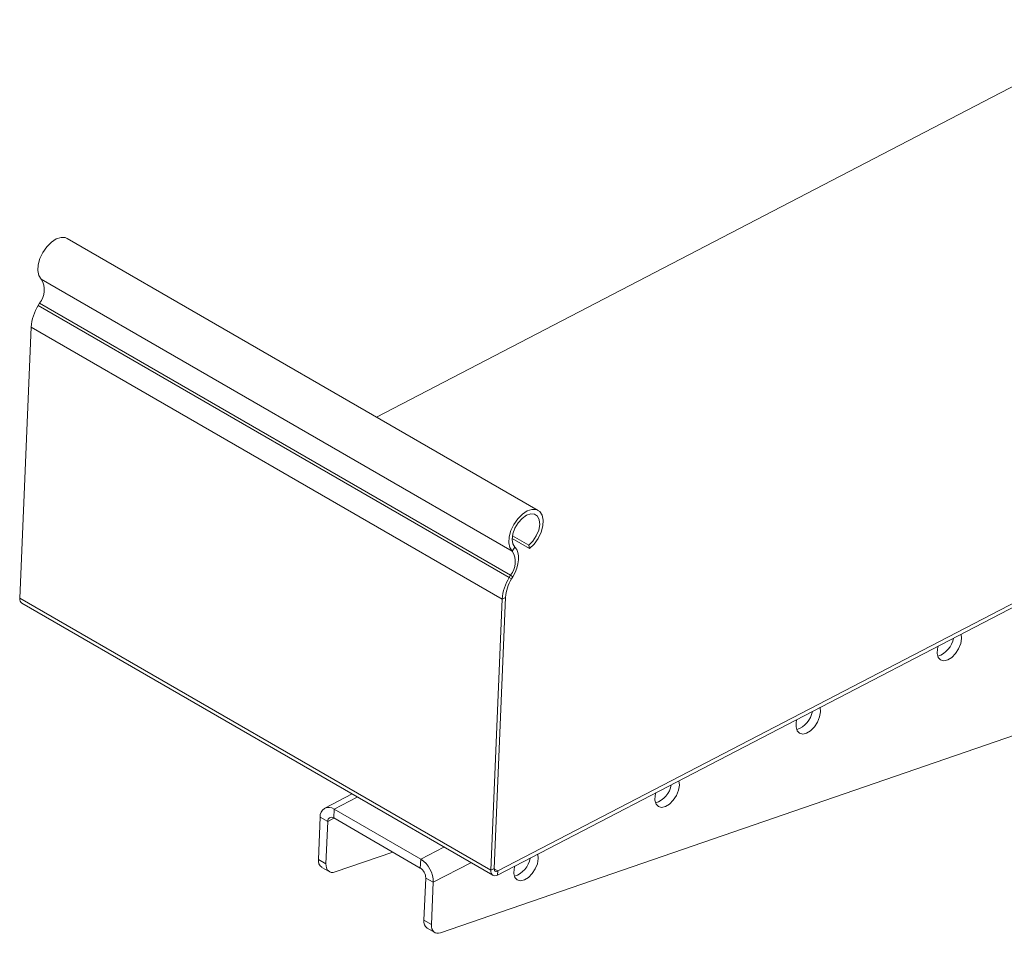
# Model space of a CAD drawing. Header units: millimetres. Extents: x -395 to 418, y -1783 to -26.
# Tile 1 of 35: x -345 to -160, y -1783 to -1611. Entities that reach past the tile are written whole.
import ezdxf

# ---------------------------------------------------------------- set-up
doc = ezdxf.new("R2010")
doc.units = ezdxf.units.MM

msp = doc.modelspace()

# ---------------------------------------------------------------- linework, layer by layer
at = {"color": 7, "linetype": 'Continuous', "lineweight": 15}
for p, q in [((-277.52, -1685.68), (-134, -1611.12)), ((-247.22, -1703.17), (-335.61, -1652.14)), ((-254.83, -1771.57), (-45.64, -1662.9)), ((-254.79, -1770.81), (-45.61, -1662.15)), ((-340.77, -1664.3), (-341.03, -1664.73)), ((-342.34, -1668.79), (-344.49, -1719.65)), ((-252.07, -1708.47), (-248.82, -1710.35)), ((-252.02, -1707.94), (-248.95, -1709.71)), ((-265.53, -1782.42), (-57.05, -1710.59)), ((-248.82, -1710.35), (-248.95, -1709.71)), ((-252.38, -1715.33), (-252.64, -1715.76)), ((-251.94, -1715.61), (-252.2, -1716.04)), ((-253.95, -1719.82), (-256.1, -1770.68)), ((-253.31, -1719.49), (-255.47, -1770.35)), ((-344.1, -1720.6), (-255.71, -1771.62)), ((-282.14, -1756.37), (-287.25, -1759.02)), ((-288.44, -1768.63), (-288.11, -1760.7)), ((-285.58, -1760.87), (-269.32, -1770.26)), ((-285.51, -1759.2), (-269.25, -1768.59)), ((-287.03, -1769.44), (-286.69, -1761.51)), ((-274.51, -1767.26), (-285.33, -1770.99)), ((-287.82, -1770.13), (-286.41, -1770.94)), ((-268.31, -1772.13), (-268.64, -1780.06)), ((-266.89, -1772.94), (-267.23, -1780.87)), ((-268.03, -1781.56), (-266.61, -1782.37))]:
    msp.add_line(p, q, dxfattribs=at)
at = {"color": 7, "linetype": 'Continuous', "lineweight": 0}
for p, q in [((-340.46, -1659.8), (-252.07, -1710.82)), ((-341.03, -1664.73), (-252.64, -1715.76)), ((-340.77, -1664.3), (-252.38, -1715.33)), ((-342.34, -1668.79), (-253.95, -1719.82)), ((-252.07, -1710.82), (-251.56, -1710.09)), ((-252.64, -1715.76), (-252.2, -1716.04)), ((-251.94, -1715.61), (-252.38, -1715.33)), ((-344.49, -1719.65), (-256.1, -1770.68)), ((-253.31, -1719.49), (-253.95, -1719.82)), ((-281.15, -1756.94), (-285.51, -1759.2)), ((-288.11, -1760.7), (-286.69, -1761.51)), ((-285.52, -1760.9), (-286.69, -1761.51)), ((-285.51, -1759.2), (-285.58, -1760.87)), ((-264.89, -1766.32), (-269.25, -1768.59)), ((-288.44, -1768.63), (-287.03, -1769.44)), ((-269.25, -1768.59), (-269.32, -1770.26)), ((-259.81, -1769.26), (-266.89, -1772.94)), ((-256.1, -1770.68), (-255.47, -1770.35)), ((-255.47, -1770.43), (-254.79, -1770.81)), ((-254.79, -1770.81), (-254.83, -1771.57)), ((-266.89, -1772.94), (-268.31, -1772.13)), ((-268.64, -1780.06), (-267.23, -1780.87))]:
    msp.add_line(p, q, dxfattribs=at)
at = {"color": 7, "linetype": 'Continuous', "lineweight": 15, "flags": 128}
for points in [[(-335.61, -1652.14), (-335.95, -1652), (-336.75, -1651.95), (-337.65, -1652.25), (-338.56, -1652.85), (-339.42, -1653.71), (-340.15, -1654.77), (-340.7, -1655.93), (-341.03, -1657.11), (-341.09, -1658.2), (-340.9, -1659.12), (-340.46, -1659.8)], [(-248.82, -1710.35), (-247.96, -1709.49), (-247.22, -1708.43), (-246.67, -1707.27), (-246.35, -1706.09), (-246.28, -1705), (-246.48, -1704.08), (-246.91, -1703.4), (-247.56, -1703.02), (-248.37, -1702.98), (-249.26, -1703.27), (-250.17, -1703.87), (-251.03, -1704.74), (-251.77, -1705.79), (-252.32, -1706.96), (-252.64, -1708.13), (-252.7, -1709.23), (-252.51, -1710.15), (-252.07, -1710.82)], [(-248.95, -1709.71), (-248.18, -1708.92), (-247.55, -1707.94), (-247.11, -1706.88), (-246.92, -1705.84), (-246.99, -1704.93), (-247.32, -1704.25), (-247.87, -1703.86), (-248.59, -1703.8), (-249.4, -1704.08), (-250.22, -1704.67), (-250.96, -1705.51), (-251.56, -1706.52), (-251.94, -1707.58), (-252.07, -1708.6), (-251.94, -1709.47), (-251.56, -1710.09)], [(-251.56, -1710.09), (-251.23, -1710.52), (-251, -1711.06), (-250.88, -1711.71), (-250.88, -1712.43), (-250.99, -1713.21), (-251.21, -1714.01), (-251.53, -1714.82), (-251.94, -1715.61)], [(-172.16, -1728.63), (-172.28, -1729.14), (-172.32, -1730.03), (-172.11, -1730.75), (-171.68, -1731.22), (-171.07, -1731.38), (-170.34, -1731.22), (-169.59, -1730.75), (-168.88, -1730.03), (-168.3, -1729.14), (-167.91, -1728.16), (-167.74, -1727.22), (-167.74, -1727.22)], [(-167.74, -1727.22), (-167.83, -1726.4), (-167.84, -1726.38)], [(-194.23, -1740.98), (-194.31, -1740.16), (-194.32, -1740.14)], [(-198.65, -1742.38), (-198.77, -1742.9), (-198.81, -1743.79), (-198.6, -1744.51), (-198.16, -1744.97), (-197.55, -1745.13), (-196.83, -1744.97), (-196.07, -1744.51), (-195.36, -1743.79), (-194.78, -1742.9), (-194.39, -1741.92), (-194.23, -1740.98), (-194.23, -1740.98)], [(-225.13, -1756.14), (-225.25, -1756.65), (-225.29, -1757.55), (-225.08, -1758.27), (-224.64, -1758.73), (-224.03, -1758.89), (-223.31, -1758.73), (-222.55, -1758.27), (-221.85, -1757.55), (-221.26, -1756.65), (-220.87, -1755.68), (-220.71, -1754.73), (-220.71, -1754.73)], [(-220.71, -1754.73), (-220.8, -1753.92), (-220.8, -1753.89)], [(-247.19, -1768.49), (-247.28, -1767.67), (-247.29, -1767.65)], [(-287.03, -1769.44), (-287.01, -1769.87), (-286.93, -1770.25), (-286.79, -1770.57), (-286.58, -1770.81), (-286.33, -1770.98), (-286.03, -1771.07), (-285.69, -1771.07), (-285.33, -1770.99)], [(-251.61, -1769.9), (-251.73, -1770.41), (-251.77, -1771.31), (-251.56, -1772.02), (-251.13, -1772.49), (-250.52, -1772.65), (-249.79, -1772.49), (-249.04, -1772.02), (-248.33, -1771.3), (-247.75, -1770.41), (-247.36, -1769.44), (-247.19, -1768.49), (-247.19, -1768.49)], [(-256.1, -1770.68), (-256.09, -1770.97), (-256.02, -1771.23), (-255.91, -1771.44), (-255.76, -1771.59), (-255.56, -1771.69), (-255.34, -1771.71), (-255.09, -1771.67), (-254.83, -1771.57)], [(-255.47, -1770.35), (-255.46, -1770.5), (-255.43, -1770.64), (-255.37, -1770.75), (-255.28, -1770.83), (-255.18, -1770.88), (-255.06, -1770.89), (-254.93, -1770.87), (-254.79, -1770.81)], [(-267.23, -1780.87), (-267.22, -1781.3), (-267.13, -1781.68), (-266.99, -1782), (-266.79, -1782.24), (-266.53, -1782.41), (-266.23, -1782.5), (-265.89, -1782.5), (-265.53, -1782.42)]]:
    msp.add_lwpolyline(points, dxfattribs=at)
at = {"color": 7, "linetype": 'Continuous', "lineweight": 15}
for centre, radius, start, end in [((-343.85, -1661.82), 3.96, 321.212, 30.8155), ((-333.45, -1669.42), 8.91, 148.2513, 175.9434), ((-255.47, -1712.85), 3.96, 321.212, 30.8155), ((-245.06, -1720.45), 8.91, 148.2513, 175.9434), ((-245.76, -1720.02), 7.58, 148.2513, 175.9434), ((-343.55, -1719.82), 0.956, 169.9781, 234.9228), ((-173.63, -1726.32), 4.45, 288.6954, 349.7438), ((-200.12, -1740.08), 4.45, 288.6954, 349.7438), ((-226.6, -1753.84), 4.45, 288.6954, 349.7438), ((-286.49, -1760.5), 1.63, 53.0883, 186.8034), ((-286, -1761.43), 0.699, 53.0883, 186.8034), ((-286.88, -1768.86), 1.58, 171.5973, 233.3037), ((-272.05, -1772.92), 5.16, 359.7063, 57.0261), ((-253.08, -1767.6), 4.45, 288.6954, 349.7438), ((-270.52, -1772.11), 2.21, 359.7063, 57.0261), ((-267.08, -1780.29), 1.58, 171.5973, 233.3037)]:
    msp.add_arc(centre, radius, start, end, dxfattribs=at)

doc.saveas('drawing.dxf')
